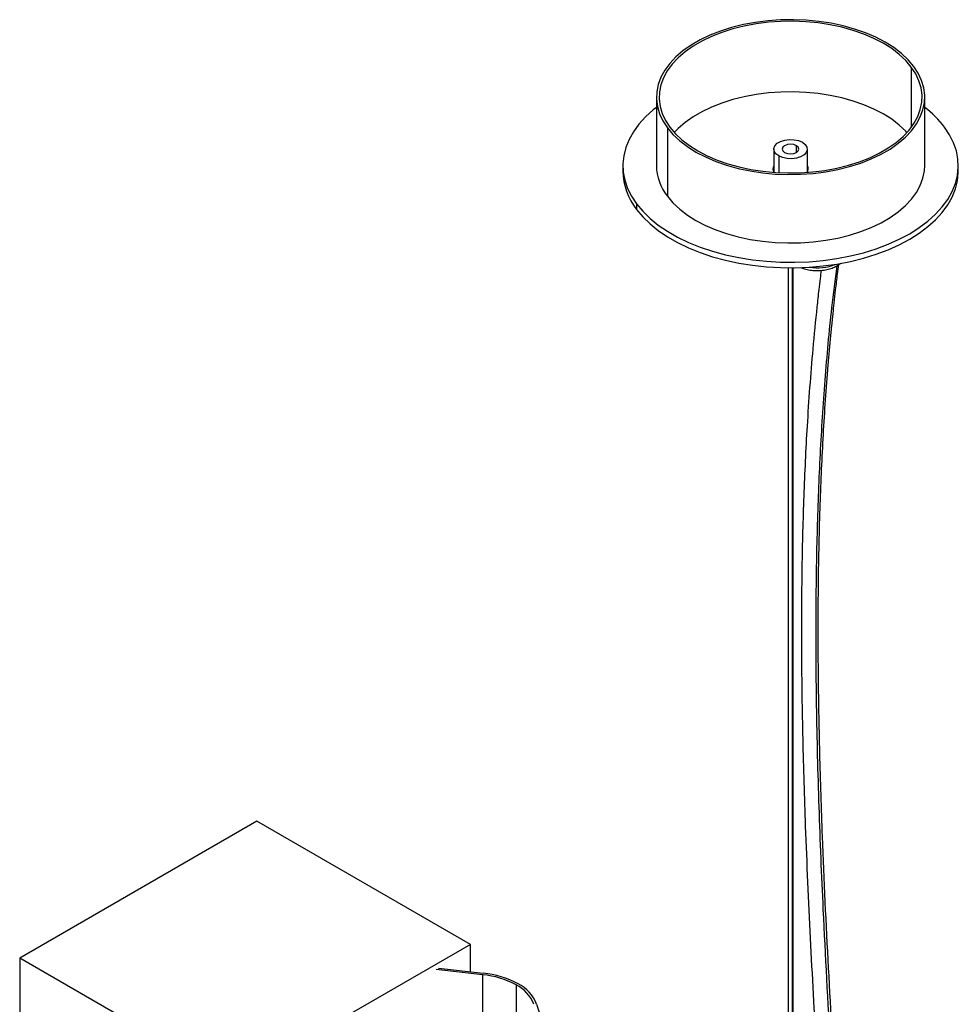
# Paper-space layout '_Isométrica' of a CAD drawing. Header units: millimetres. Extents: x -407 to 407, y -320 to 543.
# Tile 8 of 9: x -407 to -127, y 250 to 543. Entities that reach past the tile are written whole.
import ezdxf

# ---------------------------------------------------------------- set-up
doc = ezdxf.new("R2010")
doc.units = ezdxf.units.MM

psp = doc.layouts.new('_Isométrica')

# ---------------------------------------------------------------- linework, layer by layer
at = {"color": 8, "linetype": 'Continuous', "lineweight": 25}
for p, q in [((-140.79, 529.02), (-140.79, 511.09)), ((-175.01, 503.52), (-175.01, 505.56)), ((-180.31, 502.5), (-180.31, 497.52)), ((-176.25, 144.46), (-176.25, 469.14)), ((-268.57, 258.32), (-268.57, 191.48)), ((-258.57, 255.27), (-258.57, 185.7))]:
    psp.add_line(p, q, dxfattribs=at)
at = {"color": 7, "linetype": 'Continuous', "lineweight": 25}
for p, q in [((-216.78, 520.05), (-216.78, 499.64)), ((-136.78, 499.64), (-136.78, 520.05)), ((-213.5, 510.9), (-213.5, 490.49)), ((-181.78, 504.54), (-181.78, 498.01)), ((-171.78, 498.01), (-171.78, 504.54)), ((-226.78, 499.64), (-226.78, 498.01)), ((-126.78, 498.01), (-126.78, 499.64)), ((-181.74, 497.68), (-181.78, 498.01)), ((-222.68, 488.2), (-222.68, 486.57)), ((-177.53, 469.15), (-177.53, 145.75)), ((-176.03, 144.2), (-176.03, 469.15)), ((-335.88, 304.12), (-406.59, 263.3)), ((-272.24, 267.38), (-335.88, 304.12)), ((-272.24, 267.38), (-342.95, 226.56)), ((-272.24, 259.21), (-272.24, 267.38)), ((-342.95, 226.56), (-406.59, 263.3)), ((-406.59, 263.3), (-406.59, 108.16)), ((-268.57, 258.32), (-282.41, 259.88)), ((-281.72, 260.27), (-268.42, 258.78)), ((-252.5, 249.59), (-248.92, 238.99))]:
    psp.add_line(p, q, dxfattribs=at)
at = {"color": 7, "linetype": 'Continuous', "lineweight": 25, "flags": 128}
for points in [[(-140.05, 529.21), (-141.73, 531.18), (-143.72, 533.05), (-146.01, 534.81), (-148.58, 536.43), (-151.4, 537.9), (-154.45, 539.22), (-157.71, 540.35), (-161.14, 541.31), (-164.71, 542.07), (-168.39, 542.63), (-172.14, 542.99), (-175.94, 543.14), (-179.75, 543.08), (-183.52, 542.81), (-187.24, 542.34), (-190.86, 541.67), (-194.36, 540.8), (-197.69, 539.74), (-200.84, 538.5), (-203.77, 537.1), (-206.45, 535.54), (-208.87, 533.84), (-210.99, 532.02), (-212.81, 530.08), (-214.3, 528.06), (-215.44, 525.97), (-216.24, 523.82), (-216.68, 521.63), (-216.76, 519.44), (-216.48, 517.25), (-215.84, 515.08), (-214.84, 512.96), (-213.5, 510.9)], [(-140.79, 529.02), (-142.43, 530.96), (-144.38, 532.79), (-146.62, 534.51), (-149.14, 536.1), (-151.91, 537.55), (-154.9, 538.83), (-158.09, 539.95), (-161.45, 540.88), (-164.95, 541.63), (-168.56, 542.18), (-172.24, 542.53), (-175.96, 542.68), (-179.69, 542.62), (-183.39, 542.36), (-187.03, 541.9), (-190.58, 541.23), (-194.01, 540.38), (-197.28, 539.34), (-200.36, 538.13), (-203.23, 536.75), (-205.86, 535.23), (-208.23, 533.56), (-210.31, 531.78), (-212.09, 529.88), (-213.54, 527.9), (-214.67, 525.85), (-215.45, 523.74), (-215.88, 521.6), (-215.96, 519.45), (-215.69, 517.3), (-215.06, 515.18), (-214.08, 513.1), (-212.77, 511.09)], [(-213.5, 510.9), (-211.83, 508.93), (-209.84, 507.06), (-207.55, 505.3), (-204.98, 503.68), (-202.15, 502.21), (-199.1, 500.89), (-195.84, 499.76), (-192.42, 498.8), (-188.84, 498.04), (-185.17, 497.48), (-181.41, 497.12), (-177.61, 496.97), (-173.81, 497.03), (-170.03, 497.29), (-166.31, 497.77), (-162.69, 498.44), (-159.19, 499.31), (-155.86, 500.37), (-152.71, 501.61), (-149.78, 503.01), (-147.1, 504.57), (-144.69, 506.27), (-142.56, 508.09), (-140.75, 510.03), (-139.26, 512.05), (-138.11, 514.14), (-137.31, 516.29), (-136.87, 518.47), (-136.79, 520.67), (-137.07, 522.86), (-137.72, 525.03), (-138.71, 527.15), (-140.05, 529.21)], [(-212.77, 511.09), (-211.13, 509.15), (-209.18, 507.32), (-206.93, 505.6), (-204.41, 504.01), (-201.65, 502.56), (-198.65, 501.28), (-195.46, 500.16), (-192.1, 499.23), (-188.6, 498.48), (-185, 497.93), (-181.32, 497.58), (-177.6, 497.43), (-173.87, 497.49), (-170.16, 497.75), (-166.52, 498.21), (-162.97, 498.87), (-159.55, 499.73), (-156.28, 500.77), (-153.19, 501.98), (-150.32, 503.35), (-147.69, 504.88), (-145.33, 506.55), (-143.25, 508.33), (-141.47, 510.23), (-140.01, 512.21), (-138.88, 514.26), (-138.1, 516.37), (-137.67, 518.51), (-137.59, 520.66), (-137.87, 522.81), (-138.5, 524.93), (-139.47, 527.01), (-140.79, 529.02)], [(-142.08, 509.52), (-142.43, 509.89), (-144.38, 511.73), (-146.62, 513.45), (-149.14, 515.04), (-151.91, 516.48), (-154.9, 517.77), (-158.09, 518.88), (-161.45, 519.82), (-164.95, 520.56), (-168.56, 521.11), (-172.24, 521.46), (-175.96, 521.61), (-179.69, 521.55), (-183.39, 521.29), (-187.03, 520.83), (-190.58, 520.17), (-194.01, 519.31), (-197.28, 518.28), (-200.36, 517.06), (-203.23, 515.69), (-205.86, 514.16), (-208.23, 512.5), (-210.31, 510.71), (-211.47, 509.52)], [(-216.78, 516.96), (-217.72, 516.21), (-220.01, 514.14), (-221.98, 511.98), (-223.63, 509.72), (-224.94, 507.39), (-225.91, 505), (-226.52, 502.58), (-226.77, 500.13), (-226.66, 497.68), (-226.19, 495.25), (-225.37, 492.84), (-224.2, 490.49), (-222.68, 488.2)], [(-222.68, 488.2), (-220.84, 485.99), (-218.67, 483.89), (-216.21, 481.89), (-213.46, 480.03), (-210.44, 478.3), (-207.19, 476.73), (-203.71, 475.32), (-200.04, 474.09), (-196.21, 473.04), (-192.23, 472.19), (-188.14, 471.53), (-183.97, 471.08), (-179.75, 470.83), (-175.51, 470.79), (-171.27, 470.95), (-167.08, 471.32), (-162.95, 471.9), (-158.93, 472.68), (-155.03, 473.65), (-151.29, 474.81), (-147.73, 476.15), (-144.39, 477.65), (-141.27, 479.32), (-138.42, 481.13), (-135.83, 483.07), (-133.55, 485.14), (-131.57, 487.31), (-129.92, 489.56), (-128.61, 491.89), (-127.65, 494.28), (-127.04, 496.7), (-126.78, 499.15), (-126.89, 501.6), (-127.36, 504.03), (-128.18, 506.44), (-129.36, 508.79), (-130.87, 511.08)], [(-180.31, 502.5), (-181.17, 503.16), (-181.66, 503.93), (-181.76, 504.75), (-181.46, 505.55), (-180.78, 506.27), (-179.77, 506.85), (-178.52, 507.24), (-177.13, 507.42), (-175.71, 507.36), (-174.38, 507.07), (-173.24, 506.58)], [(-173.24, 506.58), (-172.39, 505.92), (-171.89, 505.15), (-171.79, 504.33), (-172.09, 503.53), (-172.77, 502.81), (-173.78, 502.23), (-175.03, 501.84), (-176.42, 501.66), (-177.84, 501.72), (-179.17, 502.01), (-180.31, 502.5)], [(-175.01, 505.56), (-175.82, 505.87), (-176.78, 505.98), (-177.73, 505.87), (-178.54, 505.56), (-179.09, 505.09), (-179.28, 504.54), (-179.09, 503.99), (-178.54, 503.52)], [(-178.54, 503.52), (-177.73, 503.21), (-176.78, 503.1), (-175.82, 503.21), (-175.01, 503.52), (-174.47, 503.99), (-174.28, 504.54), (-174.47, 505.09), (-175.01, 505.56)], [(-213.5, 490.49), (-211.83, 488.52), (-209.84, 486.64), (-207.55, 484.89), (-204.98, 483.27), (-202.15, 481.79), (-199.1, 480.48), (-195.84, 479.34), (-192.42, 478.39), (-188.84, 477.63), (-185.17, 477.06), (-181.41, 476.7), (-177.61, 476.55), (-173.81, 476.61), (-170.03, 476.88), (-166.31, 477.35), (-162.69, 478.03), (-159.19, 478.9), (-155.86, 479.96), (-152.71, 481.2), (-149.78, 482.6), (-147.1, 484.16), (-144.69, 485.86), (-142.56, 487.68), (-140.75, 489.61), (-139.26, 491.63), (-138.11, 493.73), (-137.31, 495.88), (-136.87, 498.06), (-136.78, 499.64)], [(-222.68, 486.57), (-220.84, 484.36), (-218.67, 482.25), (-216.21, 480.26), (-213.46, 478.39), (-210.44, 476.67), (-207.19, 475.1), (-203.71, 473.69), (-200.04, 472.46), (-196.21, 471.41), (-192.23, 470.56), (-188.14, 469.9), (-183.97, 469.44), (-179.75, 469.19), (-175.51, 469.15), (-171.27, 469.32), (-167.08, 469.69), (-162.95, 470.27), (-158.93, 471.05), (-155.03, 472.02), (-151.29, 473.17), (-147.73, 474.51), (-144.39, 476.02), (-141.27, 477.68), (-138.42, 479.49), (-135.83, 481.44), (-133.55, 483.5), (-131.57, 485.67), (-129.92, 487.93), (-128.61, 490.26), (-127.65, 492.65), (-127.04, 495.07), (-126.78, 497.52), (-126.78, 498.01)], [(-181.78, 498.93), (-181.99, 498.36), (-182, 498.33)], [(-171.78, 498.01), (-171.79, 497.8), (-171.81, 497.68)], [(-171.56, 498.33), (-171.58, 498.45), (-171.78, 498.93)]]:
    psp.add_lwpolyline(points, dxfattribs=at)
at = {"color": 7, "linetype": 'Continuous', "lineweight": 25}
for centre, radius, start, end in [((-155.42, 492.33), 30.89, 37.3784, 52.8803), ((-201.56, 499.92), 15.22, 181.0671, 218.3201), ((-180.16, 498.66), 1.86, 150.1045, 214.5113), ((-173.39, 498.66), 1.86, 325.469, 29.9152), ((-207.63, 498.41), 19.15, 181.1994, 218.1878), ((-270.91, 231.97), 26.92, 61.3546, 84.6845), ((-270.96, 232.59), 25.84, 61.355, 84.688), ((-263.22, 245.29), 11.55, 21.8424, 63.1538), ((-263.58, 245.38), 11.09, 21.8345, 63.1549)]:
    psp.add_arc(centre, radius, start, end, dxfattribs=at)
at = {"color": 8, "linetype": 'Continuous', "lineweight": 25}
psp.add_arc((-168.86, 483.62), 14.49, 260.7836, 291.9551, dxfattribs=at)
at = {"color": 7, "linetype": 'Continuous', "lineweight": 25}
for points, knots in [([(-173.82, 469.28), (-173.41, 469.12), (-172.53, 468.76), (-170.99, 468.44), (-169.32, 468.27), (-167.62, 468.32), (-165.96, 468.57), (-164.4, 469.02), (-162.95, 469.66), (-162.16, 470.25), (-161.77, 470.55)], [0, 0, 0, 0, 0.1063619, 0.233159, 0.3594622, 0.4856297, 0.6122637, 0.7399432, 0.8694332, 1, 1, 1, 1]), ([(-157.11, 122.36), (-157.15, 122.96), (-157.26, 125.05), (-157.44, 128.33), (-157.65, 131.98), (-157.83, 135.08), (-158.21, 141.56), (-159.03, 155.34), (-160.77, 182.99), (-163.11, 219.28), (-165.53, 260.38), (-167.17, 294.89), (-168.12, 324.4), (-168.56, 348.99), (-168.57, 373.34), (-168.09, 396.42), (-167.14, 418.23), (-166.12, 433.44), (-165.3, 443.17), (-164.91, 447.5), (-164.51, 451.62), (-164.14, 455.29), (-163.75, 458.9), (-163.31, 462.83), (-162.86, 466.66), (-162.53, 469.18), (-162.42, 470.1)], [0, 0, 0, 0, 0.00508, 0.017546, 0.027667, 0.035746, 0.04363, 0.082139, 0.151587, 0.275607, 0.386344, 0.497083, 0.567555, 0.638027, 0.708499, 0.778969, 0.840981, 0.902992, 0.916634, 0.930104, 0.942745, 0.95465, 0.964107, 0.976315, 0.991278, 1, 1, 1, 1]), ([(-167.68, 468.35), (-167.78, 467.55), (-168.01, 465.65), (-168.34, 462.88), (-168.65, 460.06), (-169.29, 454.18), (-170.52, 441.58), (-171.9, 422.8), (-172.93, 401.08), (-173.5, 378.57), (-173.61, 354.42), (-173.23, 328.64), (-172.37, 300.27), (-170.99, 269.3), (-169.11, 235.75), (-166.79, 198.51), (-165, 170.82), (-163.89, 152.79), (-163.6, 148.04), (-163.33, 143.5), (-163.09, 139.45), (-162.86, 135.47), (-162.61, 131.13), (-162.38, 127.08), (-162.24, 124.48), (-162.19, 123.66)], [0, 0, 0, 0, 0.007632, 0.017931, 0.026139, 0.034112, 0.073066, 0.143341, 0.206088, 0.268837, 0.343538, 0.418243, 0.49295, 0.588036, 0.683127, 0.778222, 0.903755, 0.917563, 0.931214, 0.944037, 0.956084, 0.965583, 0.977881, 0.992977, 1, 1, 1, 1])]:
    psp.add_open_spline(points, degree=3, knots=knots, dxfattribs=at)
at = {"color": 8, "linetype": 'Continuous', "lineweight": 25}
psp.add_open_spline([(-162.99, 469.71), (-163.53, 465.56), (-164.99, 454.39), (-166.65, 435.67), (-168.08, 413.68), (-168.94, 391.36), (-169.36, 366.42), (-169.21, 338.79), (-168.44, 308.43), (-167.03, 274.32), (-164.95, 236.43), (-162.35, 194.86), (-159.87, 156.82), (-158.52, 132.78), (-157.95, 122.55)], degree=3, knots=[0, 0, 0, 0, 0.039112, 0.105539, 0.171814, 0.238005, 0.304162, 0.39081, 0.477523, 0.564326, 0.680718, 0.797226, 0.913773, 1, 1, 1, 1], dxfattribs=at)

doc.saveas('drawing.dxf')
